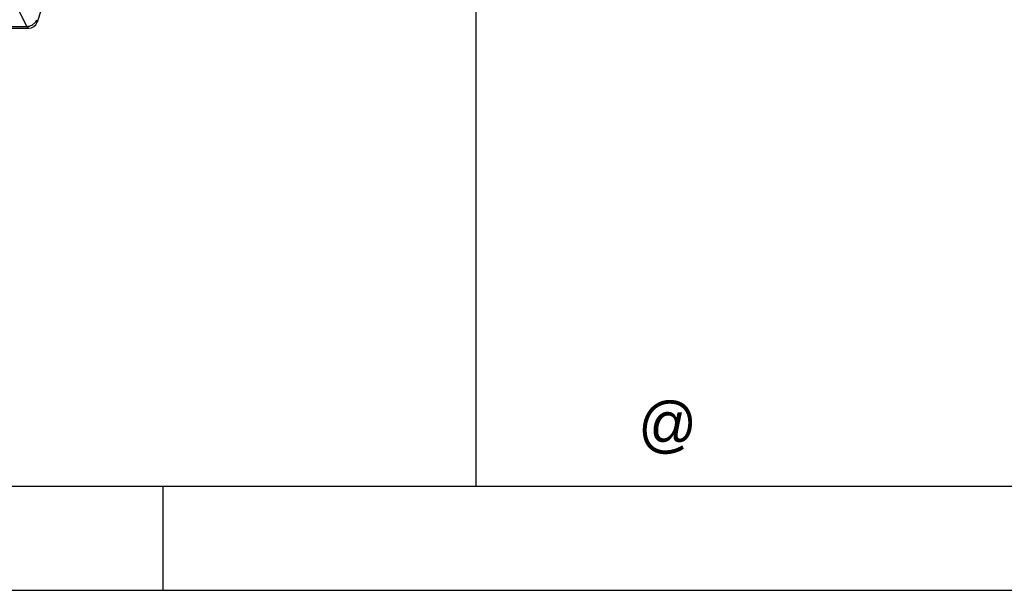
# Model space of a CAD drawing. Header units: millimetres. Extents: x 0 to 420, y 0 to 297.
# Tile 71 of 124: x 202 to 258, y 0 to 33. Entities that reach past the tile are written whole.
import ezdxf

# ---------------------------------------------------------------- set-up
doc = ezdxf.new("R2010")
doc.units = ezdxf.units.MM
doc.header["$LTSCALE"] = 23.1
doc.layers.get('0').update_dxf_attribs({"linetype": 'CONTINUOUS'})
doc.styles.add('TEXTSTYLE_2', font='trium.ttf')

msp = doc.modelspace()

# ---------------------------------------------------------------- linework, layer by layer
at = {"color": 9, "linetype": 'CONTINUOUS'}
for p, q in [((202.14934, 32.51402), (188.76344, 59.79161)), ((198.4315, 32.51402), (202.14934, 32.51402))]:
    msp.add_line(p, q, dxfattribs=at)
at = {"color": 7, "linetype": 'CONTINUOUS'}
for p, q in [((228.00946, 51.7532), (228.00946, 6.0409)), ((204.45357, 38.00662), (202.74589, 32.75117)), ((198.39802, 32.40569), (202.27037, 32.40569)), ((18, 6), (414, 6)), ((210, 0), (210, 6))]:
    msp.add_line(p, q, dxfattribs=at)
at = {"color": 2, "linetype": 'CONTINUOUS'}
msp.add_line((0, 0), (420, 0), dxfattribs=at)
at = {"color": 7, "linetype": 'CONTINUOUS'}
msp.add_arc((202.27037, 32.90569), 0.5, 269.996931, 341.969103, dxfattribs=at)
at = {"color": 9, "linetype": 'CONTINUOUS'}
for points, knots in [([(202.50863, 32.62753), (202.53514, 32.64526), (202.62889, 32.71782), (202.70348, 32.81964), (202.72987, 32.90241)], [0, 0, 0, 0, 0.26851622, 1, 1, 1, 1]), ([(202.72982, 32.90228), (202.74162, 32.8778), (202.75798, 32.82766), (202.75346, 32.77442), (202.7459, 32.75117)], [0, 0, 0, 0, 0.52638148, 1, 1, 1, 1]), ([(202.14934, 32.51402), (202.17998, 32.51402), (202.30647, 32.52472), (202.42886, 32.57418), (202.50863, 32.62753)], [0, 0, 0, 0, 0.24201682, 1, 1, 1, 1]), ([(202.27034, 32.4057), (202.24705, 32.40572), (202.20935, 32.42579), (202.17382, 32.46913), (202.15722, 32.49796), (202.14934, 32.51402)], [0, 0, 0, 0, 0.41378567, 0.68203168, 1, 1, 1, 1])]:
    msp.add_open_spline(points, degree=3, knots=knots, dxfattribs=at)

# ---------------------------------------------------------------- texts
at = {"color": 2, "linetype": 'CONTINUOUS', "insert": (237.3693, 10.8474), "char_height": 2.5, "width": 3.4537037, "attachment_point": 1, "line_spacing_factor": 0.9, "style": 'TEXTSTYLE_2'}
msp.add_mtext('@', dxfattribs=at)

doc.saveas('drawing.dxf')
